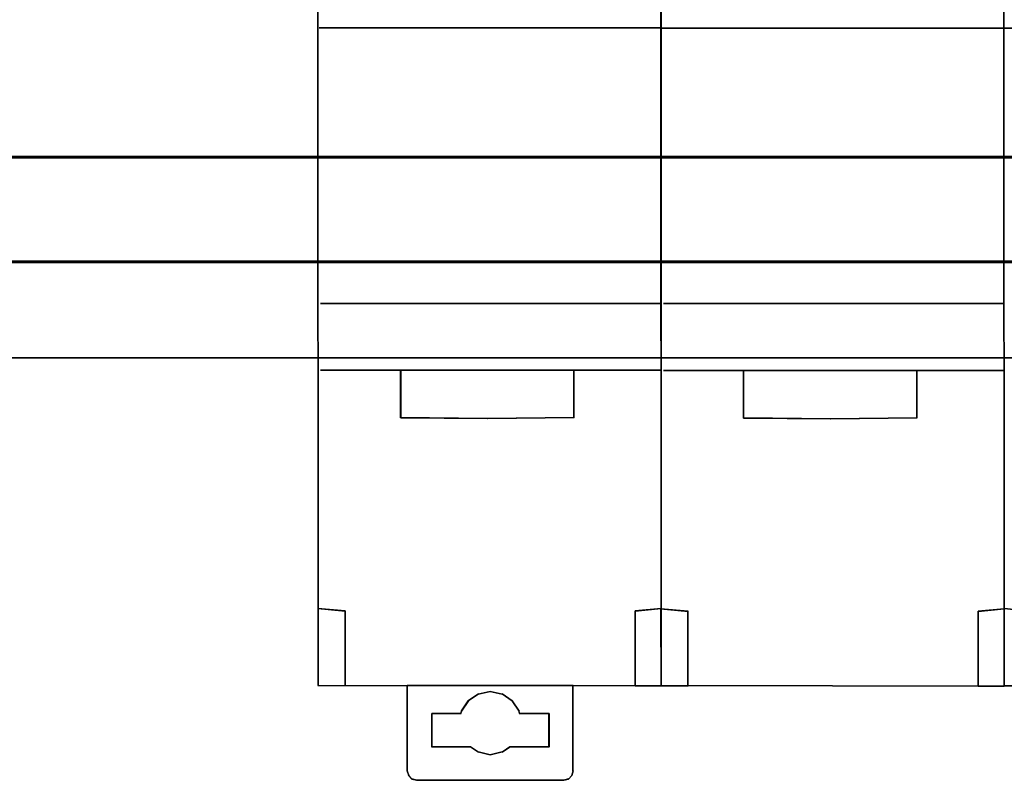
# Model space of a CAD drawing. Header units: millimetres. Extents: x 18084 to 52399, y 38174 to 56392.
# Tile 211 of 250: x 26199 to 26251, y 53625 to 53665. Entities that reach past the tile are written whole.
import ezdxf

# ---------------------------------------------------------------- set-up
doc = ezdxf.new("R2010")
doc.units = ezdxf.units.MM
doc.header["$LTSCALE"] = 100
for name, color, linetype in [('30', 7, 'Continuous'), ('45', 7, 'Continuous'), ('50', 7, 'Continuous')]:
    doc.layers.add(name, color=color, linetype=linetype)

msp = doc.modelspace()

# ---------------------------------------------------------------- linework, layer by layer
at = {"layer": '30', "color": 139}
for points in [[(25858.28, 53657.477), (26293.59, 53657.477), (25858.28, 53657.477)], [(25858.28, 53657.477), (26293.59, 53657.477), (25858.28, 53657.477)], [(25858.28, 53651.995), (26293.59, 53651.995), (25858.28, 53651.995)], [(25858.28, 53651.995), (26293.59, 53651.995), (25858.28, 53651.995)]]:
    msp.add_lwpolyline(points, close=True, dxfattribs=at)
at = {"layer": '30', "color": 7}
msp.add_lwpolyline([(26293.59, 53657.477), (25858.28, 53657.477), (25858.28, 53657.29), (25858.28, 53655.089), (25858.28, 53651.925), (25858.463, 53651.925), (26293.406, 53651.925), (26293.59, 53651.925), (26293.59, 53655.089), (26293.59, 53657.29), (26293.59, 53657.477)], close=True, dxfattribs=at)
msp.add_lwpolyline([(26293.59, 53657.477), (25858.28, 53657.477), (25858.28, 53657.29), (25858.28, 53655.089), (25858.28, 53651.925), (25858.463, 53651.925), (26293.406, 53651.925), (26293.59, 53651.925), (26293.59, 53655.089), (26293.59, 53657.29), (26293.59, 53657.477)], close=True, dxfattribs=at)
msp.add_lwpolyline([(26293.59, 53657.477), (25858.28, 53657.477), (25858.28, 53657.29), (25858.28, 53655.089), (25858.28, 53651.925), (25858.463, 53651.925), (26293.406, 53651.925), (26293.59, 53651.925), (26293.59, 53655.089), (26293.59, 53657.29), (26293.59, 53657.477)], close=True, dxfattribs=at)
msp.add_lwpolyline([(26293.59, 53657.477), (25858.28, 53657.477), (25858.28, 53657.29), (25858.28, 53655.089), (25858.28, 53651.925), (25858.463, 53651.925), (26293.406, 53651.925), (26293.59, 53651.925), (26293.59, 53655.089), (26293.59, 53657.29), (26293.59, 53657.477)], close=True, dxfattribs=at)
msp.add_lwpolyline([(26293.59, 53657.477), (25858.28, 53657.477), (25858.28, 53657.29), (25858.28, 53655.089), (25858.28, 53651.925), (25858.463, 53651.925), (26293.406, 53651.925), (26293.59, 53651.925), (26293.59, 53655.089), (26293.59, 53657.29), (26293.59, 53657.477)], close=True, dxfattribs=at)
msp.add_lwpolyline([(26293.59, 53657.477), (25858.28, 53657.477), (25858.28, 53657.29), (25858.28, 53655.089), (25858.28, 53651.925), (25858.463, 53651.925), (26293.406, 53651.925), (26293.59, 53651.925), (26293.59, 53655.089), (26293.59, 53657.29), (26293.59, 53657.477)], close=True, dxfattribs=at)
at = {"layer": '30', "color": 59}
for points in [[(26293.59, 53657.477), (25858.28, 53657.477), (25858.28, 53657.29), (25858.28, 53655.089), (25858.28, 53651.925), (25858.463, 53651.925), (26293.406, 53651.925), (26293.59, 53651.925), (26293.59, 53655.089), (26293.59, 53657.29), (26293.59, 53657.477)], [(26293.59, 53657.477), (25858.28, 53657.477), (25858.28, 53657.29), (25858.28, 53655.089), (25858.28, 53651.925), (25858.463, 53651.925), (26293.406, 53651.925), (26293.59, 53651.925), (26293.59, 53655.089), (26293.59, 53657.29), (26293.59, 53657.477)], [(26293.555, 53657.444), (25858.312, 53657.444), (25858.312, 53657.26), (25858.312, 53655.084), (25858.312, 53651.958), (25858.496, 53651.958), (26293.371, 53651.958), (26293.555, 53651.958), (26293.555, 53655.084), (26293.555, 53657.26), (26293.555, 53657.444)], [(26293.555, 53657.444), (25858.312, 53657.444), (25858.312, 53657.26), (25858.312, 53655.084), (25858.312, 53651.958), (25858.496, 53651.958), (26293.371, 53651.958), (26293.555, 53651.958), (26293.555, 53655.084), (26293.555, 53657.26), (26293.555, 53657.444)]]:
    msp.add_lwpolyline(points, close=True, dxfattribs=at)
at = {"layer": '30', "color": 7}
msp.add_lwpolyline([(25858.28, 53657.41), (26293.59, 53657.41)], dxfattribs=at)
msp.add_lwpolyline([(25858.28, 53657.41), (26293.59, 53657.41)], dxfattribs=at)
msp.add_lwpolyline([(25858.28, 53657.41), (26293.59, 53657.41)], dxfattribs=at)
msp.add_lwpolyline([(25858.28, 53657.41), (26293.59, 53657.41)], dxfattribs=at)
msp.add_lwpolyline([(25858.28, 53657.41), (26293.59, 53657.41)], dxfattribs=at)
msp.add_lwpolyline([(25858.28, 53657.41), (26293.59, 53657.41)], dxfattribs=at)
at = {"layer": '30', "color": 59}
msp.add_lwpolyline([(25858.28, 53657.41), (26293.59, 53657.41)], dxfattribs=at)
msp.add_lwpolyline([(25858.28, 53657.41), (26293.59, 53657.41)], dxfattribs=at)
at = {"layer": '45', "color": 59}
for p, q in [((26214.866, 53694.585), (26214.893, 53629.754)), ((26214.893, 53629.754), (26214.866, 53694.585)), ((26214.866, 53694.585), (26214.893, 53629.754)), ((26214.893, 53629.754), (26214.866, 53694.585)), ((26232.84, 53694.628), (26232.87, 53629.809)), ((26232.87, 53629.809), (26232.84, 53694.628)), ((26232.84, 53694.628), (26232.87, 53629.809)), ((26232.87, 53629.809), (26232.84, 53694.628)), ((26232.858, 53694.573), (26232.885, 53629.745)), ((26232.885, 53629.745), (26232.858, 53694.573)), ((26232.858, 53694.573), (26232.885, 53629.745)), ((26232.885, 53629.745), (26232.858, 53694.573)), ((26250.832, 53694.556), (26250.862, 53629.727)), ((26250.862, 53629.727), (26250.832, 53694.556)), ((26250.832, 53694.556), (26250.862, 53629.727)), ((26250.862, 53629.727), (26250.832, 53694.556)), ((26228.314, 53646.266), (26219.226, 53646.266)), ((26219.226, 53646.266), (26219.226, 53643.789)), ((26228.314, 53646.266), (26219.226, 53646.266)), ((26219.226, 53646.266), (26219.226, 53643.789)), ((26228.314, 53643.795), (26228.314, 53646.266)), ((26228.314, 53643.795), (26228.314, 53646.266)), ((26219.226, 53643.789), (26223.773, 53643.745)), ((26219.226, 53643.789), (26223.773, 53643.745)), ((26223.773, 53643.745), (26228.314, 53643.795)), ((26223.773, 53643.745), (26228.314, 53643.795)), ((26228.314, 53643.795), (26228.314, 53643.795)), ((26228.314, 53643.795), (26228.314, 53643.795)), ((26214.881, 53633.787), (26214.886, 53629.759)), ((26216.317, 53633.666), (26214.881, 53633.787)), ((26214.881, 53633.787), (26214.881, 53633.787)), ((26214.881, 53633.787), (26214.886, 53629.759)), ((26216.317, 53633.666), (26214.881, 53633.787)), ((26214.881, 53633.787), (26214.881, 53633.787)), ((26216.317, 53629.759), (26216.317, 53633.666)), ((26216.317, 53629.759), (26216.317, 53633.666)), ((26232.885, 53629.745), (26214.881, 53629.767)), ((26214.881, 53629.767), (26232.885, 53629.745)), ((26232.885, 53629.745), (26214.881, 53629.767)), ((26214.881, 53629.767), (26232.885, 53629.745)), ((26214.886, 53629.759), (26216.317, 53629.759)), ((26214.886, 53629.759), (26216.317, 53629.759)), ((26250.862, 53629.727), (26232.858, 53629.757)), ((26232.858, 53629.757), (26250.862, 53629.727)), ((26250.862, 53629.727), (26232.858, 53629.757)), ((26232.858, 53629.757), (26250.862, 53629.727)), ((26232.885, 53629.745), (26232.885, 53629.745)), ((26232.885, 53629.745), (26232.885, 53629.745)), ((26250.85, 53629.75), (26267.507, 53629.732)), ((26267.507, 53629.732), (26250.85, 53629.75)), ((26250.85, 53629.75), (26250.85, 53629.75)), ((26250.85, 53629.75), (26267.507, 53629.732)), ((26267.507, 53629.732), (26250.85, 53629.75)), ((26250.85, 53629.75), (26250.85, 53629.75)), ((26250.862, 53629.727), (26250.862, 53629.727)), ((26250.862, 53629.727), (26250.862, 53629.727))]:
    msp.add_line(p, q, dxfattribs=at)
at = {"layer": '45', "color": 7}
for p, q in [((26214.958, 53664.22), (26232.875, 53664.22)), ((26232.875, 53664.22), (26214.958, 53664.22)), ((26214.958, 53664.22), (26214.958, 53664.22)), ((26214.958, 53664.22), (26232.875, 53664.22)), ((26232.875, 53664.22), (26214.958, 53664.22)), ((26214.958, 53664.22), (26214.958, 53664.22)), ((26232.932, 53664.202), (26250.85, 53664.202)), ((26250.85, 53664.202), (26232.932, 53664.202)), ((26232.932, 53664.202), (26232.932, 53664.202)), ((26232.932, 53664.202), (26250.85, 53664.202)), ((26250.85, 53664.202), (26232.932, 53664.202)), ((26232.932, 53664.202), (26232.932, 53664.202)), ((26250.837, 53664.202), (26268.854, 53664.202)), ((26268.854, 53664.202), (26250.837, 53664.202)), ((26250.837, 53664.202), (26250.837, 53664.202)), ((26250.837, 53664.202), (26268.854, 53664.202)), ((26268.854, 53664.202), (26250.837, 53664.202)), ((26250.837, 53664.202), (26250.837, 53664.202)), ((26215.028, 53649.775), (26232.88, 53649.775)), ((26232.88, 53649.775), (26215.028, 53649.775)), ((26215.028, 53649.775), (26215.028, 53649.775)), ((26215.028, 53649.775), (26232.88, 53649.775)), ((26232.88, 53649.775), (26215.028, 53649.775)), ((26215.028, 53649.775), (26215.028, 53649.775)), ((26233.004, 53649.765), (26250.855, 53649.765)), ((26250.855, 53649.765), (26233.004, 53649.765)), ((26233.004, 53649.765), (26233.004, 53649.765)), ((26233.004, 53649.765), (26250.855, 53649.765)), ((26250.855, 53649.765), (26233.004, 53649.765)), ((26233.004, 53649.765), (26233.004, 53649.765)), ((26232.88, 53646.274), (26215.028, 53646.274)), ((26215.028, 53646.274), (26232.88, 53646.274)), ((26232.88, 53646.274), (26215.028, 53646.274)), ((26215.028, 53646.274), (26232.88, 53646.274)), ((26219.221, 53643.785), (26219.221, 53646.274)), ((26219.221, 53646.274), (26219.221, 53643.785)), ((26219.221, 53643.785), (26219.221, 53646.274)), ((26219.221, 53646.274), (26219.221, 53643.785)), ((26228.306, 53646.274), (26228.306, 53643.79)), ((26228.306, 53643.79), (26228.306, 53646.274)), ((26228.306, 53646.274), (26228.306, 53646.274)), ((26228.306, 53646.274), (26228.306, 53643.79)), ((26228.306, 53643.79), (26228.306, 53646.274)), ((26228.306, 53646.274), (26228.306, 53646.274)), ((26232.88, 53646.274), (26232.88, 53646.274)), ((26232.88, 53646.274), (26232.88, 53646.274)), ((26250.855, 53646.256), (26233.004, 53646.256)), ((26233.004, 53646.256), (26250.855, 53646.256)), ((26250.855, 53646.256), (26233.004, 53646.256)), ((26233.004, 53646.256), (26250.855, 53646.256)), ((26237.196, 53643.767), (26237.196, 53646.256)), ((26237.196, 53646.256), (26237.196, 53643.767)), ((26237.196, 53643.767), (26237.196, 53646.256)), ((26237.196, 53646.256), (26237.196, 53643.767)), ((26246.288, 53646.251), (26237.2, 53646.251)), ((26237.2, 53646.251), (26237.2, 53643.774)), ((26246.288, 53646.251), (26237.2, 53646.251)), ((26237.2, 53646.251), (26237.2, 53643.774)), ((26246.281, 53646.256), (26246.281, 53643.775)), ((26246.281, 53643.775), (26246.281, 53646.256)), ((26246.281, 53646.256), (26246.281, 53646.256)), ((26246.281, 53646.256), (26246.281, 53643.775)), ((26246.281, 53643.775), (26246.281, 53646.256)), ((26246.281, 53646.256), (26246.281, 53646.256)), ((26246.288, 53643.779), (26246.288, 53646.251)), ((26246.288, 53643.779), (26246.288, 53646.251)), ((26250.855, 53646.256), (26250.855, 53646.256)), ((26250.855, 53646.256), (26250.855, 53646.256)), ((26219.221, 53643.797), (26223.777, 53643.74)), ((26223.777, 53643.74), (26219.221, 53643.797)), ((26219.221, 53643.797), (26219.221, 53643.797)), ((26219.221, 53643.797), (26223.777, 53643.74)), ((26223.777, 53643.74), (26219.221, 53643.797)), ((26219.221, 53643.797), (26219.221, 53643.797)), ((26219.221, 53643.785), (26219.221, 53643.785)), ((26219.221, 53643.785), (26219.221, 53643.785)), ((26223.765, 53643.74), (26228.319, 53643.802)), ((26228.319, 53643.802), (26223.765, 53643.74)), ((26223.765, 53643.74), (26228.319, 53643.802)), ((26228.319, 53643.802), (26223.765, 53643.74)), ((26223.765, 53643.74), (26223.765, 53643.74)), ((26223.765, 53643.74), (26223.765, 53643.74)), ((26237.196, 53643.782), (26241.754, 53643.73)), ((26241.754, 53643.73), (26237.196, 53643.782)), ((26237.196, 53643.782), (26237.196, 53643.782)), ((26237.196, 53643.782), (26241.754, 53643.73)), ((26241.754, 53643.73), (26237.196, 53643.782)), ((26237.196, 53643.782), (26237.196, 53643.782)), ((26237.196, 53643.767), (26237.196, 53643.767)), ((26237.196, 53643.767), (26237.196, 53643.767)), ((26237.2, 53643.774), (26241.747, 53643.735)), ((26237.2, 53643.774), (26241.747, 53643.735)), ((26241.742, 53643.73), (26246.293, 53643.787)), ((26246.293, 53643.787), (26241.742, 53643.73)), ((26241.742, 53643.73), (26246.293, 53643.787)), ((26246.293, 53643.787), (26241.742, 53643.73)), ((26241.742, 53643.73), (26241.742, 53643.73)), ((26241.742, 53643.73), (26241.742, 53643.73)), ((26241.747, 53643.735), (26246.288, 53643.779)), ((26241.747, 53643.735), (26246.288, 53643.779)), ((26246.288, 53643.779), (26246.288, 53643.779)), ((26246.288, 53643.779), (26246.288, 53643.779)), ((26214.876, 53633.792), (26214.881, 53629.754)), ((26216.322, 53633.67), (26214.876, 53633.792)), ((26214.876, 53633.792), (26214.876, 53633.792)), ((26216.322, 53633.66), (26214.876, 53633.792)), ((26214.876, 53633.792), (26216.322, 53633.66)), ((26214.876, 53633.792), (26214.881, 53629.754)), ((26216.322, 53633.67), (26214.876, 53633.792)), ((26214.876, 53633.792), (26214.876, 53633.792)), ((26216.322, 53633.66), (26214.876, 53633.792)), ((26214.876, 53633.792), (26216.322, 53633.66)), ((26232.885, 53633.787), (26231.516, 53633.671)), ((26231.516, 53633.66), (26232.885, 53633.787)), ((26232.885, 53633.787), (26231.516, 53633.66)), ((26232.885, 53633.787), (26231.516, 53633.671)), ((26231.516, 53633.66), (26232.885, 53633.787)), ((26232.885, 53633.787), (26231.516, 53633.66)), ((26232.88, 53633.782), (26231.521, 53633.666)), ((26232.88, 53633.782), (26231.521, 53633.666)), ((26232.85, 53633.782), (26232.856, 53629.745)), ((26234.299, 53633.65), (26232.85, 53633.782)), ((26232.85, 53633.782), (26232.85, 53633.782)), ((26234.299, 53633.638), (26232.85, 53633.782)), ((26232.85, 53633.782), (26234.299, 53633.638)), ((26232.85, 53633.782), (26232.856, 53629.745)), ((26234.299, 53633.65), (26232.85, 53633.782)), ((26232.85, 53633.782), (26232.85, 53633.782)), ((26234.299, 53633.638), (26232.85, 53633.782)), ((26232.85, 53633.782), (26234.299, 53633.638)), ((26232.855, 53633.777), (26232.861, 53629.75)), ((26234.291, 53633.645), (26232.855, 53633.777)), ((26232.855, 53633.777), (26232.855, 53633.777)), ((26232.855, 53633.777), (26232.861, 53629.75)), ((26234.291, 53633.645), (26232.855, 53633.777)), ((26232.855, 53633.777), (26232.855, 53633.777)), ((26232.88, 53629.75), (26232.88, 53633.782)), ((26232.88, 53629.75), (26232.88, 53633.782)), ((26232.885, 53629.745), (26232.885, 53633.787)), ((26232.885, 53629.745), (26232.885, 53633.787)), ((26250.862, 53633.777), (26249.491, 53633.65)), ((26249.491, 53633.638), (26250.862, 53633.777)), ((26250.862, 53633.777), (26249.491, 53633.638)), ((26250.862, 53633.777), (26249.491, 53633.65)), ((26249.491, 53633.638), (26250.862, 53633.777)), ((26250.862, 53633.777), (26249.491, 53633.638)), ((26250.857, 53633.772), (26249.496, 53633.645)), ((26250.857, 53633.772), (26249.496, 53633.645)), ((26252.3, 53633.648), (26250.85, 53633.787)), ((26250.85, 53633.787), (26252.3, 53633.648)), ((26252.3, 53633.648), (26250.85, 53633.787)), ((26250.85, 53633.787), (26252.3, 53633.648)), ((26250.857, 53629.732), (26250.857, 53633.772)), ((26250.857, 53629.732), (26250.857, 53633.772)), ((26250.862, 53629.727), (26250.862, 53633.777)), ((26250.862, 53629.727), (26250.862, 53633.777)), ((26216.309, 53629.754), (26216.309, 53633.678)), ((26216.309, 53633.678), (26216.309, 53629.754)), ((26216.309, 53629.754), (26216.309, 53633.678)), ((26216.309, 53633.678), (26216.309, 53629.754)), ((26216.322, 53629.754), (26216.322, 53633.67)), ((26216.322, 53629.754), (26216.322, 53633.67)), ((26216.322, 53633.66), (26216.322, 53633.66)), ((26216.322, 53633.66), (26216.322, 53633.66)), ((26231.516, 53633.673), (26231.516, 53630.767)), ((26231.516, 53630.767), (26231.516, 53633.673)), ((26231.516, 53633.673), (26231.516, 53633.673)), ((26231.516, 53633.673), (26231.516, 53630.767)), ((26231.516, 53630.767), (26231.516, 53633.673)), ((26231.516, 53633.673), (26231.516, 53633.673)), ((26231.516, 53633.671), (26231.516, 53630.77)), ((26231.516, 53633.671), (26231.516, 53633.671)), ((26231.516, 53633.671), (26231.516, 53630.77)), ((26231.516, 53633.671), (26231.516, 53633.671)), ((26231.516, 53633.66), (26231.516, 53633.66)), ((26231.516, 53633.66), (26231.516, 53633.66)), ((26231.521, 53633.666), (26231.521, 53630.773)), ((26231.521, 53633.666), (26231.521, 53633.666)), ((26231.521, 53633.666), (26231.521, 53630.773)), ((26231.521, 53633.666), (26231.521, 53633.666)), ((26234.284, 53629.745), (26234.284, 53633.655)), ((26234.284, 53633.655), (26234.284, 53629.745)), ((26234.284, 53629.745), (26234.284, 53633.655)), ((26234.284, 53633.655), (26234.284, 53629.745)), ((26234.291, 53629.75), (26234.291, 53633.645)), ((26234.291, 53629.75), (26234.291, 53633.645)), ((26234.299, 53629.745), (26234.299, 53633.65)), ((26234.299, 53629.745), (26234.299, 53633.65)), ((26234.299, 53633.638), (26234.299, 53633.638)), ((26234.299, 53633.638), (26234.299, 53633.638)), ((26249.491, 53633.65), (26249.491, 53630.759)), ((26249.491, 53633.65), (26249.491, 53633.65)), ((26249.491, 53633.65), (26249.491, 53630.755)), ((26249.491, 53630.755), (26249.491, 53633.65)), ((26249.491, 53633.65), (26249.491, 53633.65)), ((26249.491, 53633.65), (26249.491, 53630.759)), ((26249.491, 53633.65), (26249.491, 53633.65)), ((26249.491, 53633.65), (26249.491, 53630.755)), ((26249.491, 53630.755), (26249.491, 53633.65)), ((26249.491, 53633.65), (26249.491, 53633.65)), ((26249.491, 53633.638), (26249.491, 53633.638)), ((26249.491, 53633.638), (26249.491, 53633.638)), ((26249.496, 53633.645), (26249.496, 53630.761)), ((26249.496, 53633.645), (26249.496, 53633.645)), ((26249.496, 53633.645), (26249.496, 53630.761)), ((26249.496, 53633.645), (26249.496, 53633.645)), ((26231.516, 53630.779), (26231.516, 53629.745)), ((26231.516, 53629.745), (26231.516, 53630.779)), ((26231.516, 53630.779), (26231.516, 53630.779)), ((26231.516, 53630.779), (26231.516, 53629.745)), ((26231.516, 53629.745), (26231.516, 53630.779)), ((26231.516, 53630.779), (26231.516, 53630.779)), ((26231.516, 53630.77), (26231.516, 53629.745)), ((26231.516, 53630.77), (26231.516, 53629.745)), ((26231.521, 53630.773), (26231.521, 53629.75)), ((26231.521, 53630.773), (26231.521, 53629.75)), ((26249.491, 53630.767), (26249.491, 53629.727)), ((26249.491, 53629.727), (26249.491, 53630.767)), ((26249.491, 53630.767), (26249.491, 53630.767)), ((26249.491, 53630.767), (26249.491, 53629.727)), ((26249.491, 53629.727), (26249.491, 53630.767)), ((26249.491, 53630.767), (26249.491, 53630.767)), ((26249.491, 53630.759), (26249.491, 53629.727)), ((26249.491, 53630.759), (26249.491, 53629.727)), ((26249.496, 53630.761), (26249.496, 53629.732)), ((26249.496, 53630.761), (26249.496, 53629.732)), ((26214.881, 53629.754), (26216.322, 53629.754)), ((26214.881, 53629.754), (26216.322, 53629.754)), ((26216.309, 53629.754), (26216.309, 53629.754)), ((26216.309, 53629.754), (26216.309, 53629.754)), ((26219.569, 53625.283), (26219.569, 53629.767)), ((26219.569, 53629.767), (26219.569, 53625.283)), ((26228.269, 53629.767), (26219.569, 53629.767)), ((26219.569, 53629.767), (26219.569, 53625.285)), ((26219.569, 53625.283), (26219.569, 53629.767)), ((26219.569, 53629.767), (26219.569, 53625.283)), ((26228.269, 53629.767), (26219.569, 53629.767)), ((26219.569, 53629.767), (26219.569, 53625.285)), ((26228.257, 53629.767), (26228.257, 53625.283)), ((26228.257, 53625.283), (26228.257, 53629.767)), ((26228.257, 53629.767), (26228.257, 53629.767)), ((26228.257, 53629.767), (26228.257, 53625.283)), ((26228.257, 53625.283), (26228.257, 53629.767)), ((26228.257, 53629.767), (26228.257, 53629.767)), ((26228.269, 53625.285), (26228.269, 53629.767)), ((26228.269, 53629.767), (26228.269, 53629.767)), ((26228.269, 53625.285), (26228.269, 53629.767)), ((26228.269, 53629.767), (26228.269, 53629.767)), ((26231.516, 53629.745), (26232.885, 53629.745)), ((26231.516, 53629.745), (26232.885, 53629.745)), ((26231.521, 53629.75), (26232.88, 53629.75)), ((26231.521, 53629.75), (26232.88, 53629.75)), ((26232.856, 53629.745), (26234.299, 53629.745)), ((26232.856, 53629.745), (26234.299, 53629.745)), ((26232.861, 53629.75), (26234.291, 53629.75)), ((26232.861, 53629.75), (26234.291, 53629.75)), ((26234.284, 53629.745), (26234.284, 53629.745)), ((26234.284, 53629.745), (26234.284, 53629.745)), ((26249.491, 53629.727), (26250.862, 53629.727)), ((26249.491, 53629.727), (26250.862, 53629.727)), ((26249.496, 53629.732), (26250.857, 53629.732)), ((26249.496, 53629.732), (26250.857, 53629.732)), ((26222.761, 53628.95), (26223.3, 53629.328)), ((26223.3, 53629.328), (26222.761, 53628.95)), ((26222.761, 53628.95), (26223.3, 53629.328)), ((26223.3, 53629.328), (26222.761, 53628.95)), ((26222.765, 53628.963), (26223.293, 53629.328)), ((26222.765, 53628.963), (26223.293, 53629.328)), ((26223.288, 53629.315), (26223.924, 53629.449)), ((26223.924, 53629.449), (26223.288, 53629.315)), ((26223.288, 53629.315), (26223.924, 53629.449)), ((26223.924, 53629.449), (26223.288, 53629.315)), ((26223.288, 53629.315), (26223.288, 53629.315)), ((26223.288, 53629.315), (26223.288, 53629.315)), ((26223.293, 53629.328), (26223.919, 53629.449)), ((26223.293, 53629.328), (26223.919, 53629.449)), ((26223.912, 53629.449), (26224.55, 53629.315)), ((26224.55, 53629.315), (26223.912, 53629.449)), ((26223.912, 53629.449), (26223.912, 53629.449)), ((26223.912, 53629.449), (26224.55, 53629.315)), ((26224.55, 53629.315), (26223.912, 53629.449)), ((26223.912, 53629.449), (26223.912, 53629.449)), ((26223.919, 53629.449), (26224.545, 53629.328)), ((26223.919, 53629.449), (26223.919, 53629.449)), ((26223.919, 53629.449), (26224.545, 53629.328)), ((26223.919, 53629.449), (26223.919, 53629.449)), ((26224.538, 53629.328), (26225.077, 53628.95)), ((26225.077, 53628.95), (26224.538, 53629.328)), ((26224.538, 53629.328), (26224.538, 53629.328)), ((26224.538, 53629.328), (26225.077, 53628.95)), ((26225.077, 53628.95), (26224.538, 53629.328)), ((26224.538, 53629.328), (26224.538, 53629.328)), ((26224.545, 53629.328), (26225.073, 53628.963)), ((26224.545, 53629.328), (26225.073, 53628.963)), ((26222.409, 53628.417), (26222.774, 53628.963)), ((26222.774, 53628.963), (26222.409, 53628.417)), ((26222.409, 53628.417), (26222.774, 53628.963)), ((26222.774, 53628.963), (26222.409, 53628.417)), ((26222.412, 53628.428), (26222.765, 53628.963)), ((26222.412, 53628.428), (26222.765, 53628.963)), ((26222.761, 53628.95), (26222.761, 53628.95)), ((26222.761, 53628.95), (26222.761, 53628.95)), ((26225.064, 53628.963), (26225.43, 53628.417)), ((26225.43, 53628.417), (26225.064, 53628.963)), ((26225.064, 53628.963), (26225.064, 53628.963)), ((26225.064, 53628.963), (26225.43, 53628.417)), ((26225.43, 53628.417), (26225.064, 53628.963)), ((26225.064, 53628.963), (26225.064, 53628.963)), ((26225.073, 53628.963), (26225.427, 53628.428)), ((26225.073, 53628.963), (26225.427, 53628.428)), ((26222.394, 53628.298), (26220.866, 53628.298)), ((26220.866, 53628.298), (26222.394, 53628.298)), ((26220.866, 53628.298), (26220.866, 53626.536)), ((26220.866, 53626.536), (26220.866, 53628.298)), ((26220.866, 53628.298), (26220.866, 53628.298)), ((26222.394, 53628.298), (26220.866, 53628.298)), ((26220.866, 53628.298), (26222.394, 53628.298)), ((26220.866, 53628.298), (26220.866, 53626.536)), ((26220.866, 53626.536), (26220.866, 53628.298)), ((26220.866, 53628.298), (26220.866, 53628.298)), ((26220.866, 53626.54), (26220.866, 53628.295)), ((26220.866, 53628.295), (26222.384, 53628.295)), ((26220.866, 53626.54), (26220.866, 53628.295)), ((26220.866, 53628.295), (26222.384, 53628.295)), ((26222.381, 53628.285), (26222.421, 53628.429)), ((26222.421, 53628.429), (26222.381, 53628.285)), ((26222.381, 53628.285), (26222.421, 53628.429)), ((26222.421, 53628.429), (26222.381, 53628.285)), ((26222.381, 53628.285), (26222.381, 53628.285)), ((26222.381, 53628.285), (26222.381, 53628.285)), ((26222.384, 53628.295), (26222.412, 53628.428)), ((26222.384, 53628.295), (26222.412, 53628.428)), ((26222.394, 53628.298), (26222.394, 53628.298)), ((26222.394, 53628.298), (26222.394, 53628.298)), ((26222.409, 53628.417), (26222.409, 53628.417)), ((26222.409, 53628.417), (26222.409, 53628.417)), ((26225.417, 53628.429), (26225.457, 53628.285)), ((26225.457, 53628.285), (26225.417, 53628.429)), ((26225.417, 53628.429), (26225.417, 53628.429)), ((26225.417, 53628.429), (26225.457, 53628.285)), ((26225.457, 53628.285), (26225.417, 53628.429)), ((26225.417, 53628.429), (26225.417, 53628.429)), ((26225.427, 53628.428), (26225.454, 53628.295)), ((26225.427, 53628.428), (26225.454, 53628.295)), ((26227, 53628.298), (26225.444, 53628.298)), ((26225.444, 53628.298), (26227, 53628.298)), ((26227, 53628.298), (26225.444, 53628.298)), ((26225.444, 53628.298), (26227, 53628.298)), ((26225.454, 53628.295), (26227, 53628.295)), ((26225.454, 53628.295), (26227, 53628.295)), ((26226.987, 53628.298), (26226.987, 53626.536)), ((26226.987, 53626.536), (26226.987, 53628.298)), ((26226.987, 53628.298), (26226.987, 53628.298)), ((26226.987, 53628.298), (26226.987, 53626.536)), ((26226.987, 53626.536), (26226.987, 53628.298)), ((26226.987, 53628.298), (26226.987, 53628.298)), ((26227, 53628.298), (26227, 53628.298)), ((26227, 53628.298), (26227, 53628.298)), ((26227, 53628.295), (26227, 53626.54)), ((26227, 53628.295), (26227, 53626.54)), ((26221.46, 53626.548), (26220.866, 53626.548)), ((26220.866, 53626.548), (26221.46, 53626.548)), ((26221.46, 53626.548), (26220.866, 53626.548)), ((26220.866, 53626.548), (26221.46, 53626.548)), ((26221.448, 53626.54), (26220.866, 53626.54)), ((26221.448, 53626.54), (26220.866, 53626.54)), ((26222.898, 53626.548), (26221.447, 53626.548)), ((26221.447, 53626.548), (26222.898, 53626.548)), ((26222.898, 53626.548), (26221.447, 53626.548)), ((26221.447, 53626.548), (26222.898, 53626.548)), ((26222.89, 53626.54), (26221.448, 53626.54)), ((26222.89, 53626.54), (26221.448, 53626.54)), ((26221.46, 53626.548), (26221.46, 53626.548)), ((26221.46, 53626.548), (26221.46, 53626.548)), ((26223.3, 53626.268), (26222.886, 53626.548)), ((26222.886, 53626.548), (26223.3, 53626.268)), ((26223.3, 53626.268), (26222.886, 53626.548)), ((26222.886, 53626.548), (26223.3, 53626.268)), ((26223.293, 53626.269), (26222.89, 53626.54)), ((26223.293, 53626.269), (26222.89, 53626.54)), ((26222.898, 53626.548), (26222.898, 53626.548)), ((26222.898, 53626.548), (26222.898, 53626.548)), ((26224.958, 53626.548), (26224.538, 53626.268)), ((26224.538, 53626.268), (26224.958, 53626.548)), ((26224.958, 53626.548), (26224.538, 53626.268)), ((26224.538, 53626.268), (26224.958, 53626.548)), ((26224.953, 53626.54), (26224.545, 53626.269)), ((26224.953, 53626.54), (26224.545, 53626.269)), ((26226.396, 53626.548), (26224.945, 53626.548)), ((26224.945, 53626.548), (26226.396, 53626.548)), ((26226.396, 53626.548), (26224.945, 53626.548)), ((26224.945, 53626.548), (26226.396, 53626.548)), ((26226.396, 53626.54), (26224.953, 53626.54)), ((26226.396, 53626.54), (26224.953, 53626.54)), ((26224.958, 53626.548), (26224.958, 53626.548)), ((26224.958, 53626.548), (26224.958, 53626.548)), ((26227, 53626.548), (26226.384, 53626.548)), ((26226.384, 53626.548), (26227, 53626.548)), ((26227, 53626.548), (26226.384, 53626.548)), ((26226.384, 53626.548), (26227, 53626.548)), ((26226.396, 53626.548), (26226.396, 53626.548)), ((26226.396, 53626.548), (26226.396, 53626.548)), ((26227, 53626.54), (26226.396, 53626.54)), ((26227, 53626.54), (26226.396, 53626.54)), ((26227, 53626.548), (26227, 53626.548)), ((26227, 53626.548), (26227, 53626.548)), ((26223.924, 53626.136), (26223.288, 53626.28)), ((26223.288, 53626.28), (26223.924, 53626.136)), ((26223.924, 53626.136), (26223.288, 53626.28)), ((26223.288, 53626.28), (26223.924, 53626.136)), ((26223.919, 53626.136), (26223.293, 53626.269)), ((26223.919, 53626.136), (26223.293, 53626.269)), ((26223.3, 53626.268), (26223.3, 53626.268)), ((26223.3, 53626.268), (26223.3, 53626.268)), ((26224.55, 53626.28), (26223.912, 53626.136)), ((26223.912, 53626.136), (26224.55, 53626.28)), ((26224.55, 53626.28), (26223.912, 53626.136)), ((26223.912, 53626.136), (26224.55, 53626.28)), ((26224.545, 53626.269), (26223.919, 53626.136)), ((26224.545, 53626.269), (26223.919, 53626.136)), ((26223.924, 53626.136), (26223.924, 53626.136)), ((26223.924, 53626.136), (26223.924, 53626.136)), ((26224.55, 53626.28), (26224.55, 53626.28)), ((26224.55, 53626.28), (26224.55, 53626.28)), ((26219.646, 53625.042), (26219.569, 53625.295)), ((26219.569, 53625.295), (26219.646, 53625.042)), ((26219.646, 53625.042), (26219.569, 53625.295)), ((26219.569, 53625.295), (26219.646, 53625.042)), ((26219.569, 53625.285), (26219.634, 53625.042)), ((26219.569, 53625.285), (26219.634, 53625.042)), ((26219.569, 53625.283), (26219.569, 53625.283)), ((26219.569, 53625.283), (26219.569, 53625.283)), ((26219.825, 53624.859), (26219.634, 53625.055)), ((26219.634, 53625.055), (26219.825, 53624.859)), ((26219.825, 53624.859), (26219.634, 53625.055)), ((26219.634, 53625.055), (26219.825, 53624.859)), ((26219.634, 53625.042), (26219.814, 53624.86)), ((26219.634, 53625.042), (26219.814, 53624.86)), ((26219.646, 53625.042), (26219.646, 53625.042)), ((26219.646, 53625.042), (26219.646, 53625.042)), ((26228.205, 53625.055), (26228.013, 53624.859)), ((26228.013, 53624.859), (26228.205, 53625.055)), ((26228.205, 53625.055), (26228.013, 53624.859)), ((26228.013, 53624.859), (26228.205, 53625.055)), ((26228.024, 53624.86), (26228.204, 53625.042)), ((26228.024, 53624.86), (26228.204, 53625.042)), ((26228.269, 53625.295), (26228.192, 53625.042)), ((26228.192, 53625.042), (26228.269, 53625.295)), ((26228.269, 53625.295), (26228.192, 53625.042)), ((26228.192, 53625.042), (26228.269, 53625.295)), ((26228.204, 53625.042), (26228.269, 53625.285)), ((26228.204, 53625.042), (26228.269, 53625.285)), ((26228.205, 53625.055), (26228.205, 53625.055)), ((26228.205, 53625.055), (26228.205, 53625.055)), ((26228.269, 53625.295), (26228.269, 53625.295)), ((26228.269, 53625.295), (26228.269, 53625.295)), ((26220.076, 53624.794), (26219.812, 53624.871)), ((26219.812, 53624.871), (26220.076, 53624.794)), ((26220.076, 53624.794), (26219.812, 53624.871)), ((26219.812, 53624.871), (26220.076, 53624.794)), ((26219.814, 53624.86), (26220.064, 53624.794)), ((26219.814, 53624.86), (26220.064, 53624.794)), ((26219.825, 53624.859), (26219.825, 53624.859)), ((26219.825, 53624.859), (26219.825, 53624.859)), ((26227.775, 53624.806), (26220.063, 53624.806)), ((26220.063, 53624.806), (26227.775, 53624.806)), ((26227.775, 53624.806), (26220.063, 53624.806)), ((26220.063, 53624.806), (26227.775, 53624.806)), ((26220.064, 53624.794), (26227.774, 53624.794)), ((26220.064, 53624.794), (26227.774, 53624.794)), ((26220.076, 53624.794), (26220.076, 53624.794)), ((26220.076, 53624.794), (26220.076, 53624.794)), ((26228.026, 53624.871), (26227.762, 53624.794)), ((26227.762, 53624.794), (26228.026, 53624.871)), ((26228.026, 53624.871), (26227.762, 53624.794)), ((26227.762, 53624.794), (26228.026, 53624.871)), ((26227.774, 53624.794), (26228.024, 53624.86)), ((26227.774, 53624.794), (26228.024, 53624.86)), ((26227.775, 53624.806), (26227.775, 53624.806)), ((26227.775, 53624.806), (26227.775, 53624.806)), ((26228.026, 53624.871), (26228.026, 53624.871)), ((26228.026, 53624.871), (26228.026, 53624.871))]:
    msp.add_line(p, q, dxfattribs=at)
at = {"layer": '50', "color": 59}
msp.add_lwpolyline([(25859.86, 53692.034), (26292.01, 53692.034), (26292.01, 53646.928), (25859.86, 53646.928), (25859.86, 53692.034)], close=True, dxfattribs=at)
msp.add_lwpolyline([(25859.86, 53692.034), (26292.01, 53692.034), (26292.01, 53646.928), (25859.86, 53646.928), (25859.86, 53692.034)], close=True, dxfattribs=at)
at = {"layer": '50', "color": 7}
msp.add_lwpolyline([(25859.86, 53646.93), (26292.01, 53646.93)], dxfattribs=at)
msp.add_lwpolyline([(25859.86, 53646.93), (26292.01, 53646.93)], dxfattribs=at)

doc.saveas('drawing.dxf')
